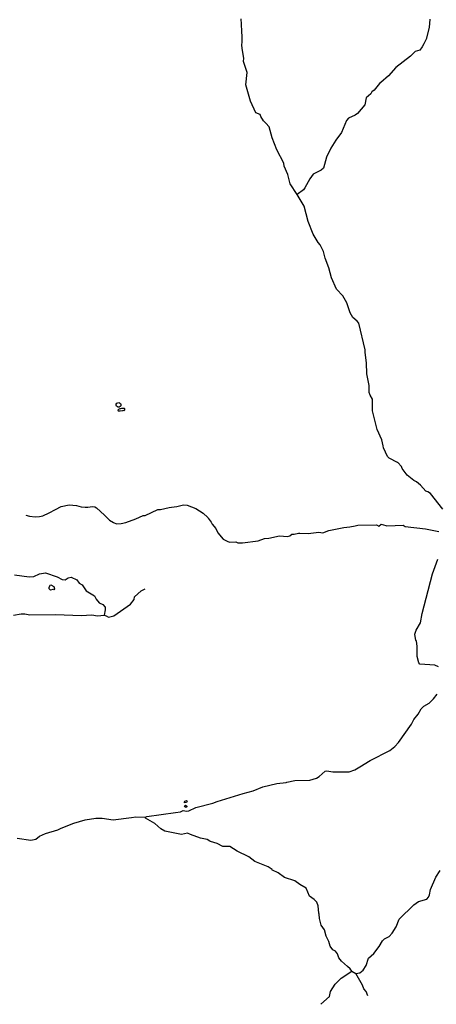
# Model space of a CAD drawing. Header units: millimetres. Extents: x 35 to 72953, y -43 to 70184.
# Tile 4 of 204: x 10946 to 16755, y -18 to 13694. Entities that reach past the tile are written whole.
import ezdxf

# ---------------------------------------------------------------- set-up
doc = ezdxf.new("R2010")
doc.units = ezdxf.units.MM
doc.layers.add('roads_3', color=3, linetype='Continuous')
doc.layers.add('water', color=7, linetype='Continuous')

msp = doc.modelspace()

# ---------------------------------------------------------------- linework, layer by layer
at = {"layer": 'roads_3'}
for points in [[(16843.88, 6879.41), (16671.52, 7093.02), (16638.5, 7118.56), (16608.1, 7128.69), (16534.55, 7210.15), (16476.16, 7258.45), (16443.13, 7276.24), (16349.26, 7352.63), (16280.92, 7441.62), (16268.21, 7469.57), (16217.48, 7525.51), (16211.44, 7528.74), (16098.29, 7589.31), (16075.47, 7612.18), (16017.18, 7729.09), (16014.77, 7757.03), (15994.59, 7843.51), (15931.34, 7985.82), (15865.71, 8247.51), (15863.49, 8407.57), (15830.53, 8466.03), (15820.48, 8501.63), (15820.62, 8598.17), (15785.36, 8763.38), (15783.04, 8915.79), (15763.32, 9058.7), (15763.04, 9060.58), (15760.55, 9096.17), (15674.8, 9467.18), (15651.99, 9495.15), (15588.61, 9546.01), (15553.11, 9609.57), (15507.62, 9749.42), (15449.42, 9846.05), (15363.26, 9940.18), (15292.4, 10097.79), (15254.48, 10240.07), (15203.98, 10372.27), (15181.27, 10463.75), (15133.18, 10560.37), (15105.28, 10590.9), (15036.91, 10705.28), (14966.1, 10883.19), (14913.09, 11096.64), (14816.86, 11259.4), (14718.06, 11406.87), (14685.33, 11539.05), (14632.17, 11655.97), (14627.14, 11694.1), (14530.96, 11879.7), (14465.24, 12049.95), (14424.71, 12202.43), (14377.12, 12250.28), (14343.57, 12283.92), (14308.17, 12344.94), (14298.03, 12375.44), (14239.63, 12398.37), (14163.72, 12558.55), (14098.11, 12784.67), (14118.69, 12959.88), (14064.2, 13110.72), (14072.77, 13159.92), (14051.14, 13264.82), (14043.24, 13335.99), (14047.29, 13390.19), (14048.82, 13458.69), (14042.52, 13527.98), (14037.03, 13632.51), (14033.19, 13704.79)], [(16663.25, 13699.64), (16654.87, 13583.49), (16611.04, 13423.93), (16582.82, 13359.57), (16558.03, 13316.49), (16524.83, 13268.32), (16461.94, 13251.12), (16393.7, 13187.48), (16292.02, 13107.26), (16189.02, 13027.49), (16089.74, 12913.36), (15980.86, 12820.08), (15962.52, 12804.36), (15888.76, 12710.48), (15855.69, 12687.69), (15840.36, 12662.33), (15776.74, 12606.56), (15756.3, 12510.05), (15657, 12388.27), (15623.93, 12365.48), (15532.48, 12319.96), (15504.5, 12289.52), (15430.51, 12121.92), (15351.62, 12017.96), (15282.82, 11903.79), (15224.19, 11779.4), (15183.26, 11624.5), (15150.18, 11599.17), (15035.76, 11540.93), (14989.97, 11475.05), (14923.69, 11353.23), (14900.8, 11325.33), (14816.86, 11259.4)], [(11032.15, 6792.58), (11083.22, 6779.29), (11162.92, 6770.48), (11222.8, 6774.25), (11269.39, 6786.02), (11357.12, 6826.53), (11444.48, 6870.92), (11523.99, 6915.1), (11637.56, 6937.83), (11737.85, 6926.45), (11804.21, 6908.7), (11860.3, 6903.16), (11895.53, 6903.65), (11959.97, 6912.73), (11992.17, 6909.23), (12016.41, 6895.89), (12126.92, 6795.7), (12196.97, 6723.3), (12254.43, 6692.94), (12297.47, 6675.12), (12359.24, 6675.34), (12425.39, 6693.51), (12563.09, 6741.48), (12667.83, 6787.51), (12693.23, 6787.47), (12873.69, 6870.94), (12909.29, 6870.88), (13028.73, 6901.15), (13061.98, 6905.08), (13135.39, 6913.71), (13229.4, 6936.38), (13280.21, 6933.74), (13402.07, 6887.86), (13503.49, 6821.63), (13566.95, 6763.1), (13575.9, 6750.9), (13615.1, 6697.07), (13630.26, 6666.56), (13681.07, 6608.06), (13706.37, 6549.6), (13784.9, 6460.58), (13840.77, 6430), (13871.26, 6419.75), (13957.59, 6422.16), (13985.53, 6409.36), (14054.1, 6406.7), (14269.97, 6434.28), (14359, 6467.16), (14419.93, 6472.16), (14567.33, 6507.39), (14681.61, 6497.12), (14714.68, 6507.16), (14742.58, 6527.4), (14773.08, 6527.35), (14831.57, 6542.55), (14851.79, 6541.74), (14966.16, 6537.24), (15115.99, 6554.74), (15174.45, 6549.55), (15258.27, 6579.9), (15464.15, 6620.16), (15548.7, 6632.11), (15624.18, 6642.75), (15659.71, 6652.89), (15921.35, 6657.49), (15954.38, 6642.15), (15987.48, 6670.03), (16049.88, 6648.43), (16061.02, 6644.54), (16180.41, 6649.35), (16292.16, 6654.29), (16322.64, 6636.51), (16604.63, 6605.52), (16789.98, 6564.47)], [(16786.7, 4683.14), (16735.91, 4706.15), (16525.07, 4719.2), (16509.89, 4739.5), (16487.15, 4823.33), (16487.44, 4965.65), (16477.44, 5041.82), (16469.8, 5049.48), (16454.72, 5138.39), (16472.56, 5191.68), (16536.27, 5293.23), (16559.32, 5425.22), (16614.79, 5638.4), (16702.54, 5976.24), (16776.6, 6178.97)], [(10873.16, 5963.45), (11076.28, 5935.12), (11144.87, 5940.08), (11223.72, 5978.06), (11304.98, 5990.65), (11467.43, 5934.47), (11538.49, 5896.21), (11579.09, 5891.14), (11622.32, 5921.54), (11665.59, 5929.11), (11744.21, 5890.83), (11777.18, 5847.54), (11817.75, 5822.08), (11873.52, 5740.73), (11987.69, 5669.46), (12010.46, 5623.64), (12053.53, 5572.8), (12106.86, 5547.31), (12139.76, 5514.22), (12139.69, 5473.54), (12121.79, 5399.98)], [(10859.49, 5402.16), (10966.17, 5419.69), (11019.54, 5419.59), (11088.09, 5404.27), (11448.76, 5408.67), (11801.74, 5395.36), (11951.68, 5407.83), (12030.34, 5392.5), (12076.92, 5396.29), (12121.79, 5399.98), (12149.74, 5392.28), (12182.77, 5371.93), (12256.39, 5389.53), (12490.39, 5554.26), (12541.32, 5617.68), (12546.4, 5655.69), (12640.54, 5741.98), (12696.51, 5769.81)], [(10912.52, 2295.47), (11102.96, 2269.82), (11169.03, 2279.89), (11222.41, 2322.91), (11306.29, 2358.33), (11476.57, 2411.31), (11524.9, 2436.72), (11700.22, 2505), (11860.37, 2550.36), (12007.72, 2573.03), (12096.63, 2572.87), (12249.1, 2549.75), (12505.04, 2584.42), (12564.11, 2592.41), (12693.64, 2587.08), (12716.53, 2597.23), (13118.29, 2650.84), (13186.53, 2659.92), (13224.65, 2682.68), (13270.36, 2669.86), (13305.89, 2674.89), (13399.99, 2722.95), (13637.73, 2780.96), (13697.3, 2806.35), (14060.69, 2917.47), (14200.4, 2952.71), (14335.13, 3008.35), (14530.8, 3058.91), (14662.91, 3071.34), (14671.98, 3073.43), (14782.38, 3099.08), (14990.62, 3101.3), (15084.68, 3131.52), (15122.8, 3154.41), (15206.72, 3227.88), (15227.04, 3235.49), (15310.92, 3217.52), (15461.52, 3218.95), (15539.57, 3219.72), (15618.31, 3247.53), (15689.9, 3291.21), (15834.5, 3379.22), (16108.98, 3515.93), (16175.19, 3571.7), (16228.56, 3630.04), (16406.83, 3881.17), (16439.99, 3949.63), (16503.58, 4023.25), (16544.31, 4096.79), (16579.98, 4134.87), (16656.28, 4175.33), (16717.3, 4233.66), (16768.22, 4302.2)], [(15577.9, 443.4), (15555.07, 473.91), (15517.04, 507.33), (15433.42, 580.84), (15397.86, 629.11), (15375.17, 682.57), (15347.25, 720.63), (15311.74, 738.53), (15276.29, 789.35), (15256.07, 857.99), (15218.1, 929.21), (15197.92, 1020.69), (15147.27, 1084.28), (15124.55, 1178.31), (15122.09, 1239.28), (15114.55, 1251.92), (15107.05, 1351.03), (15086.81, 1404.37), (15053.89, 1442.56), (14985.36, 1488.44), (14939.89, 1600.24), (14853.6, 1648.7), (14782.52, 1702.13), (14640.29, 1748.14), (14551.47, 1811.79), (14470.83, 1848.72), (14467.81, 1850.06), (14465.27, 1860.15), (14411.94, 1895.81), (14226.66, 1972.37), (14142.95, 2033.48), (13978, 2112.45), (13873.98, 2178.68), (13779.96, 2181.39), (13701.31, 2219.65), (13604.88, 2247.75), (13595.82, 2253.75), (13559.2, 2278.31), (13467.77, 2296.31), (13325.64, 2344.77), (13287.59, 2365.12), (13201.19, 2344.99), (13106.93, 2364.77), (12970.15, 2393.61), (12914.27, 2426.74), (12830.59, 2497.94), (12698.63, 2574.32), (12693.64, 2587.08)], [(15142.82, -18.15), (15267.46, 88.29), (15280.23, 159.43), (15346.45, 260.97), (15430.41, 344.64), (15577.9, 443.4), (15633.7, 410.28), (15687.12, 420.4), (15735.37, 458.35), (15776.2, 524.35), (15809.34, 625.94), (15883.15, 689.23), (15959.47, 788.21), (16005.32, 864.29), (16030.78, 892.19), (16096.89, 927.67), (16140.14, 970.73), (16196.22, 1059.54), (16237.01, 1166.22), (16440.57, 1369), (16504.13, 1412.13), (16621.08, 1447.44), (16646.44, 1472.78), (16661.8, 1508.34), (16674.56, 1579.49), (16746.05, 1752.08), (16807.13, 1845.99)], [(15798.26, 100.12), (15775.57, 161.12), (15742.55, 199.3), (15727.41, 250.09), (15633.7, 410.28)]]:
    msp.add_lwpolyline(points, dxfattribs=at)
at = {"layer": 'water'}
for points in [[(12312.19, 8359.15), (12326.82, 8360.95), (12339.62, 8357.88), (12351.18, 8348.12), (12355.43, 8335.31), (12355.4, 8317.01), (12347.46, 8304.83), (12333.42, 8298.76), (12318.79, 8298.19), (12307.83, 8301.86), (12298.08, 8309.81), (12292.62, 8322), (12292.65, 8339.07), (12301.2, 8351.25), (12312.19, 8359.15)], [(12408.37, 8280.95), (12409.58, 8272.43), (12408.96, 8266.93), (12407.12, 8260.23), (12405.89, 8255.97), (12404.68, 8254.15), (12401.02, 8251.71), (12396.73, 8248.67), (12391.86, 8249.28), (12380.88, 8245.65), (12346.12, 8242.05), (12332.1, 8242.07), (12326.02, 8242.09), (12322.35, 8240.87), (12318.09, 8245.14), (12316.26, 8248.2), (12317.49, 8253.08), (12318.11, 8256.12), (12319.34, 8259.77), (12323.61, 8265.87), (12329.71, 8268.29), (12337.04, 8273.77), (12345.57, 8276.8), (12357.16, 8278), (12369.97, 8281.63), (12380.94, 8282.22), (12388.87, 8283.44), (12398.01, 8282.19), (12402.28, 8282.18), (12408.37, 8280.95)], [(11367.31, 5811.55), (11370.56, 5817.73), (11380.93, 5821.98), (11420.51, 5801.2), (11430.2, 5765.81), (11422.27, 5755.46), (11410.07, 5758.53), (11373.48, 5750.67), (11358.28, 5768.99), (11355.26, 5788.51), (11367.31, 5811.55)], [(13255.63, 2726.82), (13247.11, 2731.1), (13242.25, 2739.04), (13251.41, 2752.43), (13258.72, 2754.25), (13275.77, 2742.03), (13277.58, 2734.1), (13263.54, 2723.76), (13255.63, 2726.82)], [(13278.93, 2809.08), (13274.03, 2790.8), (13245.37, 2787.8), (13242.35, 2798.17), (13249.69, 2812.18), (13269.8, 2818.24), (13278.93, 2809.08)]]:
    msp.add_lwpolyline(points, close=True, dxfattribs=at)

doc.saveas('drawing.dxf')
